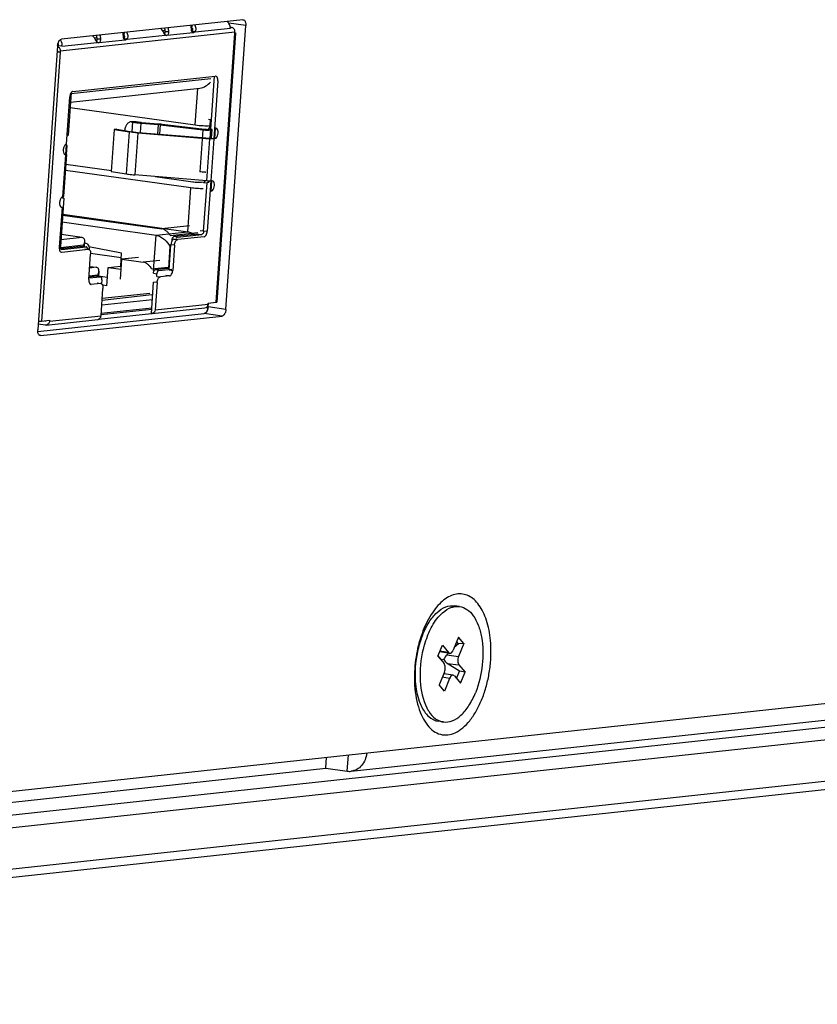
# Model space of a CAD drawing. Header units: millimetres. Extents: x 42 to 1167, y 41 to 792.
# Tile 43 of 55: x 1013 to 1032, y 79 to 102. Entities that reach past the tile are written whole.
import ezdxf

# ---------------------------------------------------------------- set-up
doc = ezdxf.new("R2010")
doc.units = ezdxf.units.MM
doc.header["$LTSCALE"] = 65.395
doc.layers.add('00_COMPONENTS', color=7, linetype='CONTINUOUS')

msp = doc.modelspace()

# ---------------------------------------------------------------- linework, layer by layer
at = {"layer": '00_COMPONENTS', "color": 7}
for p, q in [((1018.5264, 101.8242), (1014.2478, 101.3625)), ((1017.4006, 101.5373), (1017.326, 101.5477)), ((1017.3562, 101.5227), (1017.3711, 101.5243)), ((1018.3551, 101.51), (1017.9124, 95.1655)), ((1018.1294, 94.9927), (1018.5963, 101.6841)), ((1018.2329, 101.6452), (1018.264, 101.6409)), ((1018.3395, 101.5052), (1018.3413, 101.5299)), ((1018.3445, 101.5058), (1018.3395, 101.5052)), ((1018.3549, 101.5108), (1018.3551, 101.51)), ((1015.1213, 101.2815), (1015.1362, 101.2831)), ((1015.7961, 101.3642), (1015.7215, 101.3746)), ((1015.7517, 101.3495), (1015.7666, 101.3512)), ((1016.7258, 101.4546), (1016.7407, 101.4563)), ((1014.1572, 101.2052), (1013.6903, 94.5137)), ((1014.2213, 101.0608), (1014.1479, 101.0711)), ((1014.2573, 101.1982), (1014.1731, 101.21)), ((1014.2231, 101.0856), (1014.2213, 101.0608)), ((1014.5216, 100.134), (1017.8776, 100.4961)), ((1017.787, 99.4641), (1017.8588, 100.494)), ((1017.9359, 100.3794), (1017.8407, 99.0163)), ((1014.4796, 100.1045), (1014.4095, 99.0993)), ((1014.464, 99.8809), (1017.5142, 100.21)), ((1014.3683, 98.8876), (1014.4461, 100.0028)), ((1014.4553, 99.7568), (1017.4066, 99.343)), ((1015.894, 99.418), (1015.9773, 99.4184)), ((1015.9164, 99.4154), (1015.9292, 99.4123)), ((1016.0124, 99.4128), (1015.9996, 99.4158)), ((1016.5402, 99.3632), (1016.1405, 99.3953)), ((1017.7869, 99.4637), (1017.7197, 99.4731)), ((1017.7565, 99.0281), (1017.787, 99.4641)), ((1015.4939, 99.2358), (1015.4247, 98.2445)), ((1015.5575, 99.24), (1015.4939, 99.2358)), ((1015.4939, 99.2358), (1015.8569, 99.177)), ((1015.5575, 99.24), (1015.9205, 99.1813)), ((1016.0501, 99.1549), (1015.9809, 98.1635)), ((1016.0501, 99.1549), (1017.7459, 99.0177)), ((1016.0595, 99.1654), (1017.7565, 99.0281)), ((1016.1304, 99.3848), (1016.5301, 99.3527)), ((1016.5847, 99.3473), (1017.5849, 99.2274)), ((1017.6262, 99.2347), (1016.6259, 99.3547)), ((1017.8058, 99.2378), (1017.7215, 99.2496)), ((1017.7509, 99.3279), (1017.7763, 99.3306)), ((1017.8675, 99.0192), (1017.8848, 99.267)), ((1017.8935, 99.2668), (1017.8848, 99.267)), ((1017.8407, 99.0163), (1017.7565, 99.0281)), ((1014.3153, 97.8647), (1014.3844, 98.8551)), ((1014.3735, 98.8639), (1014.3682, 98.8657)), ((1014.3845, 98.8565), (1014.3843, 98.8572)), ((1014.3845, 98.8563), (1014.3845, 98.8565)), ((1014.3665, 98.6446), (1014.2973, 97.6533)), ((1014.3423, 98.6399), (1014.351, 98.6398)), ((1017.3029, 97.856), (1014.3437, 98.2709)), ((1014.3541, 98.4202), (1015.4265, 98.2699)), ((1015.4247, 98.2445), (1015.7877, 98.1857)), ((1017.6768, 98.0264), (1015.9809, 98.1635)), ((1016.4629, 98.1246), (1017.3453, 98.0008)), ((1017.5519, 97.9918), (1017.6237, 97.9995)), ((1017.7716, 98.025), (1017.6886, 96.8354)), ((1017.781, 97.78), (1017.7983, 98.0278)), ((1017.807, 98.0277), (1017.7983, 98.0278)), ((1014.3153, 97.8647), (1014.3152, 97.8659)), ((1017.5989, 97.9885), (1017.6831, 97.9767)), ((1017.6036, 96.8367), (1017.6831, 97.9767)), ((1014.3057, 97.6123), (1014.2261, 96.4722)), ((1014.3057, 97.6123), (1014.2887, 97.6147)), ((1014.2645, 97.4006), (1014.1988, 96.4588)), ((1014.2558, 97.4008), (1014.2645, 97.4006)), ((1014.2782, 97.2179), (1016.6202, 96.8895)), ((1014.2796, 97.2388), (1017.2309, 96.825)), ((1014.2668, 97.0545), (1016.4808, 96.7441)), ((1014.7349, 96.6861), (1014.2458, 96.7547)), ((1016.8565, 96.6294), (1016.8547, 96.6027)), ((1017.4741, 96.7698), (1016.9018, 96.708)), ((1016.986, 96.6962), (1017.5583, 96.758)), ((1017.6131, 96.7042), (1016.9913, 96.6372)), ((1014.7491, 96.4758), (1014.2346, 96.4203)), ((1014.257, 96.3421), (1014.8787, 96.4092)), ((1014.2611, 96.4022), (1014.8333, 96.464)), ((1014.7543, 96.4757), (1014.8386, 96.4639)), ((1014.7906, 96.4706), (1014.7995, 96.5971)), ((1014.8032, 96.4209), (1014.8707, 96.4114)), ((1015.6687, 96.3174), (1014.899, 96.4712)), ((1014.9033, 96.4079), (1014.9037, 96.4139)), ((1016.7901, 95.923), (1016.8316, 96.5178)), ((1016.9158, 96.506), (1016.8743, 95.9112)), ((1014.8954, 95.6977), (1014.9369, 96.2925)), ((1014.9371, 96.3205), (1015.6619, 96.2189)), ((1015.6424, 95.7042), (1015.6753, 96.175)), ((1015.6476, 96.015), (1015.6687, 96.3174)), ((1016.0631, 96.2169), (1015.6753, 96.175)), ((1015.6753, 96.175), (1016.1806, 96.1042)), ((1014.9169, 96.006), (1015.0708, 95.9845)), ((1015.3177, 95.5465), (1015.3481, 95.9827)), ((1015.3481, 95.9827), (1015.6476, 96.015)), ((1015.3481, 95.9827), (1015.6588, 95.9391)), ((1015.6476, 96.015), (1015.664, 96.0127)), ((1016.7697, 95.9559), (1016.4622, 95.9227)), ((1016.5464, 95.9109), (1016.8539, 95.9441)), ((1014.8979, 95.733), (1015.1692, 95.7623)), ((1015.085, 95.7741), (1014.8994, 95.7541)), ((1015.0902, 95.774), (1015.1744, 95.7622)), ((1015.1353, 95.8954), (1015.1265, 95.769)), ((1015.3317, 95.7477), (1015.127, 95.7764)), ((1015.2041, 95.6923), (1015.1974, 95.596)), ((1016.4967, 95.7686), (1016.5011, 95.8322)), ((1016.7988, 95.7801), (1016.5822, 95.7567)), ((1015.1702, 95.6044), (1014.9536, 95.581)), ((1015.0947, 95.6161), (1015.179, 95.6043)), ((1015.1835, 94.8433), (1015.2285, 95.4877)), ((1015.3177, 95.5465), (1015.2204, 95.5602)), ((1016.3706, 94.8939), (1016.4225, 95.6374)), ((1016.5067, 95.6256), (1016.4617, 94.9812)), ((1016.3935, 95.2214), (1015.2009, 95.0927)), ((1015.2122, 95.2551), (1016.337, 95.3764)), ((1016.3775, 94.993), (1015.185, 94.8644)), ((1016.3796, 95.0231), (1015.1871, 94.8944)), ((1016.3882, 94.8936), (1017.6344, 95.0281)), ((1017.7079, 95.1157), (1017.7096, 95.1405)), ((1017.7083, 95.0517), (1017.7079, 95.0466)), ((1017.7083, 95.0517), (1017.7145, 95.1401)), ((1017.7096, 95.1405), (1017.8968, 95.1607)), ((1013.6908, 94.4707), (1017.6177, 94.8944)), ((1013.7601, 94.3737), (1018.0388, 94.8353)), ((1013.8906, 94.6241), (1015.11, 94.7557)), ((1015.1271, 94.7597), (1016.3706, 94.8939)), ((1017.6205, 94.8948), (1017.6177, 94.8944)), ((1013.6997, 94.6487), (1013.8729, 94.6244)), ((1013.7786, 94.7163), (1013.9658, 94.7365)), ((1013.8649, 94.7257), (1013.8799, 94.7236)), ((1013.8801, 94.7273), (1013.8799, 94.7236)), ((1013.9658, 94.7365), (1013.9641, 94.7118)), ((990.1725, 81.1566), (1066.68, 89.4113)), ((985.6652, 79.8131), (1071.2381, 89.0459)), ((994.1098, 81.0224), (1062.6213, 88.4144)), ((1021.0792, 84.0989), (1061.3972, 88.449)), ((1071.1689, 88.0546), (985.5961, 78.8218)), ((1070.9411, 87.8363), (985.3682, 78.6035)), ((1023.6391, 87.985), (1023.5219, 88.0014)), ((1023.6129, 87.2582), (1023.4909, 86.9559)), ((1023.6109, 87.1066), (1023.5147, 87.0149)), ((1023.6109, 87.1066), (1023.5709, 87.1542)), ((1023.7364, 87.1113), (1023.6109, 87.1066)), ((1023.7364, 87.1113), (1023.6129, 87.2582)), ((1023.7364, 87.1113), (1023.6144, 86.809)), ((1023.1283, 86.812), (1023.2329, 87.0712)), ((1023.4083, 86.8808), (1023.1696, 86.9143)), ((1023.2329, 87.0712), (1023.3769, 86.8998)), ((1023.3785, 86.885), (1023.3392, 86.8476)), ((1023.1283, 86.812), (1023.2724, 86.6406)), ((1023.214, 86.7282), (1023.1333, 86.8243)), ((1023.214, 86.7282), (1023.1821, 86.748)), ((1023.2014, 86.7251), (1023.2688, 86.7417)), ((1023.214, 86.7282), (1023.2055, 86.7201)), ((1023.2091, 86.716), (1023.214, 86.7282)), ((1023.6409, 86.4629), (1023.3487, 86.6445)), ((1023.2818, 86.4376), (1023.1599, 86.1352)), ((1023.4879, 86.3658), (1023.2655, 86.3969)), ((1023.5698, 86.2867), (1023.6409, 86.4629)), ((1023.6239, 86.6059), (1023.7679, 86.4345)), ((1023.7679, 86.4345), (1023.6409, 86.4629)), ((1023.6634, 86.1754), (1023.7679, 86.4345)), ((1023.4053, 86.2907), (1023.2834, 85.9883)), ((1023.5193, 86.3468), (1023.6634, 86.1754)), ((1023.2834, 85.9883), (1023.1599, 86.1352)), ((1023.2572, 85.2616), (1023.14, 85.278)), ((1020.4857, 84.1712), (1020.5037, 84.4291)), ((996.2145, 81.5525), (1020.4857, 84.1712)), ((1020.4857, 84.1712), (1020.991, 84.1003))]:
    msp.add_line(p, q, dxfattribs=at)
at = {"layer": '00_COMPONENTS', "color": 4}
for p, q in [((1018.5963, 101.6841), (1018.1952, 101.7404)), ((1018.3413, 101.5299), (1014.2231, 101.0856)), ((1015.7054, 101.4733), (1015.7086, 101.5202)), ((1015.7327, 101.5228), (1015.7176, 101.4615)), ((1016.6942, 101.5709), (1016.6343, 101.5644)), ((1016.7407, 101.4563), (1017.3562, 101.5227)), ((1017.3131, 101.6933), (1017.3098, 101.6464)), ((1017.3221, 101.6346), (1017.3372, 101.6959)), ((1017.3297, 101.5401), (1017.3489, 101.5422)), ((1017.3562, 101.5227), (1017.3466, 101.524)), ((1017.4006, 101.5373), (1018.2365, 101.6275)), ((1017.8968, 95.1607), (1018.3395, 101.5052)), ((1018.2354, 101.6378), (1018.264, 101.6409)), ((1014.2573, 101.1982), (1015.0932, 101.2883)), ((1015.0897, 101.3977), (1015.0298, 101.3913)), ((1015.086, 101.298), (1015.1089, 101.3005)), ((1015.1362, 101.2831), (1015.7517, 101.3495)), ((1015.7252, 101.367), (1015.7444, 101.369)), ((1015.7517, 101.3495), (1015.7421, 101.3509)), ((1015.7961, 101.3642), (1016.6977, 101.4615)), ((1016.6905, 101.4711), (1016.7134, 101.4736)), ((1014.2213, 101.0608), (1013.7786, 94.7163)), ((1014.158, 101.1979), (1014.1742, 101.1996)), ((1014.478, 100.0816), (1017.7698, 100.4367)), ((1017.4066, 99.343), (1017.4668, 100.2048)), ((1015.9292, 99.4123), (1015.9131, 99.1825)), ((1015.9996, 99.4158), (1015.9164, 99.4154)), ((1017.7605, 99.4655), (1017.7509, 99.3279)), ((1015.7877, 98.1857), (1015.8569, 99.177)), ((1016.1148, 99.1609), (1016.1304, 99.3848)), ((1016.5301, 99.3527), (1016.5145, 99.1286)), ((1016.5691, 99.1241), (1016.5847, 99.3473)), ((1017.5849, 99.2274), (1017.5158, 98.2361)), ((1017.7242, 99.2175), (1017.6859, 99.2305)), ((1017.7913, 99.0304), (1017.8058, 99.2378)), ((1017.6768, 98.0264), (1017.7459, 99.0177)), ((1017.8407, 99.0163), (1017.7716, 98.025)), ((1014.3586, 98.8659), (1014.3436, 98.6518)), ((1014.3738, 98.8579), (1014.3843, 98.8572)), ((1014.2818, 97.6484), (1014.351, 98.6398)), ((1017.2309, 96.825), (1017.3029, 97.856)), ((1017.2727, 96.9599), (1016.6202, 96.8895)), ((1017.6036, 96.8367), (1017.5194, 96.8485)), ((1017.6043, 96.8472), (1017.6886, 96.8354)), ((1014.7349, 96.6861), (1014.2373, 96.6324)), ((1016.4224, 95.9064), (1016.4808, 96.7441)), ((1016.4808, 96.7441), (1017.2309, 96.825)), ((1016.8164, 96.7318), (1017.4689, 96.8022)), ((1016.8565, 96.6294), (1016.8713, 96.6273)), ((1016.986, 96.6962), (1016.9018, 96.708)), ((1016.9071, 96.649), (1016.9913, 96.6372)), ((1017.4741, 96.7698), (1017.5583, 96.758)), ((1014.2262, 96.4523), (1014.7706, 96.5111)), ((1014.2611, 96.4022), (1014.2508, 96.4037)), ((1014.7491, 96.4758), (1014.8333, 96.464)), ((1014.7706, 96.5111), (1014.768, 96.4738)), ((1014.8706, 96.4104), (1014.8684, 96.4107)), ((1016.8078, 96.4811), (1016.7711, 95.9558)), ((1016.8292, 96.4834), (1016.8078, 96.4811)), ((1016.9158, 96.506), (1016.8316, 96.5178)), ((1014.2484, 96.3433), (1014.257, 96.3421)), ((1016.5683, 96.146), (1016.1806, 96.1042)), ((1015.0708, 95.9845), (1014.9143, 95.9676)), ((1016.3767, 95.9464), (1016.7645, 95.9883)), ((1016.5464, 95.9109), (1016.4622, 95.9227)), ((1016.7901, 95.923), (1016.8743, 95.9112)), ((1014.9017, 95.7873), (1015.1065, 95.8094)), ((1015.085, 95.7741), (1015.1692, 95.7623)), ((1015.1065, 95.8094), (1015.1039, 95.7721)), ((1016.4169, 95.844), (1016.5011, 95.8322)), ((1016.498, 95.7685), (1016.5822, 95.7567)), ((1016.7988, 95.7801), (1016.7146, 95.7919)), ((1014.9451, 95.5822), (1014.9536, 95.581)), ((1016.5067, 95.6256), (1016.4225, 95.6374)), ((1016.3811, 95.332), (1015.2088, 95.2055)), ((1016.4617, 94.9812), (1017.7079, 95.1157)), ((1018.1294, 94.9927), (1017.7083, 95.0517)), ((1013.9641, 94.7118), (1015.1835, 94.8433)), ((1018.0388, 94.8353), (1017.6177, 94.8944)), ((1013.7601, 94.3737), (1013.7397, 94.3766)), ((1023.3769, 86.8998), (1023.1751, 86.9281)), ((1023.3392, 86.8476), (1023.6144, 86.809)), ((1023.3487, 86.6445), (1023.6239, 86.6059)), ((1023.4053, 86.2907), (1023.2324, 86.3149)), ((1020.991, 84.1003), (1021.0178, 84.4846))]:
    msp.add_line(p, q, dxfattribs=at)
at = {"layer": '00_COMPONENTS', "color": 7}
for centre, radius, start, end in [((1017.9292, 101.7627), 0.2467, 1.1337, 5.48758), ((1015.1199, 101.3736), 0.5939, 4.22913, 14.15038), ((1016.2244, 101.5172), 0.4728, 3.25516, 13.23762), ((1016.189, 101.5134), 0.5927, 1.87256, 11.80182), ((1016.7244, 101.5467), 0.5939, 4.22913, 14.15038), ((1017.3012, 101.5774), 0.0609, 69.98139, 80.43852), ((1018.2246, 101.538), 0.1169, 356.02555, 1.25637), ((1014.6199, 101.3441), 0.4728, 3.25516, 13.23762), ((1014.5845, 101.3403), 0.5927, 1.87256, 11.80182), ((1015.6967, 101.4043), 0.0609, 69.98139, 80.43852), ((1017.8815, 100.4608), 0.0354, 82.06163, 96.18099), ((1016.4155, 97.9195), 1.4377, 83.24156, 85.42707), ((1016.3693, 97.2041), 2.1658, 83.19437, 85.47426), ((1017.683, 99.4882), 1.2623, 268.34619, 268.73006), ((1017.7479, 98.9058), 0.8823, 265.37728, 266.01654), ((1014.2928, 97.5933), 0.0568, 118.23952, 122.51744), ((1014.8825, 96.374), 0.0354, 82.06159, 96.18098), ((1014.6676, 96.4304), 0.2366, 353.3799, 355.99515), ((1014.2532, 96.3774), 0.0354, 262.06163, 276.18099), ((1014.9498, 95.6162), 0.0354, 262.06163, 276.18099), ((1015.1741, 95.5692), 0.0354, 82.06159, 96.18098), ((1015.1023, 94.8271), 0.0718, 276.18322, 290.21798), ((1016.3806, 94.9653), 0.0721, 262.04244, 276.1074), ((1013.8829, 94.6958), 0.0721, 262.04244, 276.1074), ((1025.358, 86.4077), 2.77, 160.08832, 162.05138), ((1025.513, 86.3575), 2.933, 162.05203, 165.83332), ((1025.0723, 86.408), 2.4792, 163.87727, 164.77102), ((1024.7758, 86.5329), 2.0418, 158.03366, 158.62034), ((1025.7277, 86.3036), 3.1543, 166.07731, 176.01871), ((1025.1994, 86.3749), 2.6106, 165.9286, 174.12345), ((1025.6242, 86.3277), 3.0481, 165.80244, 166.04961), ((1025.1377, 86.3904), 2.5469, 165.41498, 165.92991), ((1025.1115, 86.3973), 2.5198, 164.7702, 165.41528), ((1025.265, 86.3714), 2.5574, 165.66175, 166.17612), ((1025.2402, 86.3778), 2.5317, 165.01778, 165.66203), ((1025.203, 86.3878), 2.4933, 164.14082, 165.01851), ((1025.1195, 86.3836), 2.5302, 174.13476, 174.42828), ((1021.0409, 84.4567), 0.3598, 262.01427, 276.10021)]:
    msp.add_arc(centre, radius, start, end, dxfattribs=at)
at = {"layer": '00_COMPONENTS', "color": 4}
for centre in [(1012.9082, 72.7749), (1011.3037, 72.6018)]:
    msp.add_arc(centre, 29.0175, 82.32935, 82.4985, dxfattribs=at)
at = {"layer": '00_COMPONENTS', "color": 7}
for major_axis, ratio, start_param, end_param in [((0.122, 0.1229), 0.5527178, 1.5208622, 2.3062603), ((0.0967, -0.1331), 0.8065207, -1.8887314, -1.1033332)]:
    msp.add_ellipse((1023.4009, 86.7741), major_axis=major_axis, ratio=ratio, start_param=start_param, end_param=end_param, dxfattribs=at)
for points, knots in [([(1018.2365, 101.6275), (1018.2312, 101.6567), (1018.2146, 101.7139), (1018.1811, 101.7644), (1018.1599, 101.7847)], [0, 0, 0, 0, 0.5028235, 1, 1, 1, 1]), ([(1018.1748, 101.7862), (1018.1749, 101.7848), (1018.1751, 101.7826), (1018.1753, 101.7796), (1018.1755, 101.7775), (1018.1756, 101.7747), (1018.1757, 101.7724), (1018.1758, 101.7701), (1018.1758, 101.7684), (1018.1758, 101.7675)], [0, 0, 0, 0, 0.25, 0.375, 0.5, 0.625, 0.75, 0.875, 1, 1, 1, 1]), ([(1018.5369, 101.824), (1018.5416, 101.8234), (1018.5513, 101.8202), (1018.5666, 101.8088), (1018.5809, 101.7881), (1018.596, 101.7458), (1018.598, 101.7092), (1018.5963, 101.6841)], [0, 0, 0, 0, 0.0874659, 0.1817149, 0.345087, 0.5395682, 1, 1, 1, 1]), ([(1015.7961, 101.3642), (1015.8052, 101.3749), (1015.8188, 101.4019), (1015.8239, 101.4469), (1015.813, 101.492), (1015.7954, 101.5177), (1015.7847, 101.5284)], [0, 0, 0, 0, 0.2370912, 0.4906856, 0.7463898, 1, 1, 1, 1]), ([(1016.6977, 101.4615), (1016.6938, 101.466), (1016.6864, 101.4769), (1016.6723, 101.5023), (1016.6532, 101.5379), (1016.6244, 101.5795), (1016.6, 101.6042), (1016.5867, 101.6149)], [0, 0, 0, 0, 0.0952781, 0.205669, 0.4583265, 0.7304597, 1, 1, 1, 1]), ([(1016.6817, 101.4856), (1016.6843, 101.4893), (1016.6942, 101.5072), (1016.6974, 101.5284), (1016.6965, 101.5441)], [0, 0, 0, 0, 0.2260169, 1, 1, 1, 1]), ([(1016.7407, 101.4563), (1016.7531, 101.4576), (1016.7701, 101.4765), (1016.7799, 101.5049), (1016.7817, 101.5233), (1016.7814, 101.5327)], [0, 0, 0, 0, 0.4088658, 0.6916299, 1, 1, 1, 1]), ([(1017.351, 101.5227), (1017.3463, 101.5234), (1017.3361, 101.5291), (1017.3263, 101.545), (1017.3196, 101.5661), (1017.3173, 101.582), (1017.3167, 101.5905)], [0, 0, 0, 0, 0.178676, 0.4030431, 0.6828068, 1, 1, 1, 1]), ([(1017.3236, 101.554), (1017.3297, 101.5586), (1017.3407, 101.57), (1017.3507, 101.5925), (1017.3464, 101.6197), (1017.3308, 101.6315), (1017.3221, 101.6346)], [0, 0, 0, 0, 0.2298924, 0.4688931, 0.7188641, 1, 1, 1, 1]), ([(1017.4006, 101.5373), (1017.3982, 101.5355), (1017.3894, 101.5293), (1017.3789, 101.5251), (1017.3711, 101.5243)], [0, 0, 0, 0, 0.2733017, 1, 1, 1, 1]), ([(1017.4006, 101.5373), (1017.4097, 101.5481), (1017.4233, 101.575), (1017.4284, 101.62), (1017.4175, 101.6651), (1017.3999, 101.6908), (1017.3892, 101.7015)], [0, 0, 0, 0, 0.2370912, 0.4906856, 0.7463898, 1, 1, 1, 1]), ([(1018.3415, 101.5406), (1018.341, 101.5642), (1018.3268, 101.6103), (1018.285, 101.6379), (1018.264, 101.6409)], [0, 0, 0, 0, 0.5260388, 1, 1, 1, 1]), ([(1018.3405, 101.5169), (1018.3439, 101.5161), (1018.3486, 101.5146), (1018.354, 101.5124), (1018.3549, 101.5108)], [0, 0, 0, 0, 0.6627565, 1, 1, 1, 1]), ([(1018.3551, 101.51), (1018.355, 101.5095), (1018.3542, 101.5084), (1018.353, 101.5079), (1018.3523, 101.5077)], [0, 0, 0, 0, 0.3816649, 1, 1, 1, 1]), ([(1014.1572, 101.2052), (1014.1586, 101.2246), (1014.1635, 101.2532), (1014.1758, 101.289), (1014.1945, 101.328), (1014.2221, 101.3598), (1014.2478, 101.3625)], [0, 0, 0, 0, 0.3067698, 0.4540759, 0.5920472, 1, 1, 1, 1]), ([(1014.1731, 101.21), (1014.1787, 101.2191), (1014.184, 101.2357), (1014.18, 101.2578), (1014.174, 101.2678), (1014.1702, 101.2722)], [0, 0, 0, 0, 0.4831943, 0.7372859, 1, 1, 1, 1]), ([(1014.2573, 101.1982), (1014.2654, 101.2244), (1014.2678, 101.2818), (1014.2394, 101.332), (1014.2201, 101.3509)], [0, 0, 0, 0, 0.5040973, 1, 1, 1, 1]), ([(1015.0932, 101.2883), (1015.0893, 101.2929), (1015.082, 101.3038), (1015.0678, 101.3292), (1015.0487, 101.3648), (1015.0199, 101.4064), (1014.9955, 101.4311), (1014.9822, 101.4418)], [0, 0, 0, 0, 0.0952781, 0.205669, 0.4583265, 0.7304597, 1, 1, 1, 1]), ([(1015.0772, 101.3125), (1015.0798, 101.3162), (1015.0897, 101.3341), (1015.0929, 101.3552), (1015.092, 101.3709)], [0, 0, 0, 0, 0.2260169, 1, 1, 1, 1]), ([(1015.1109, 101.2817), (1015.1062, 101.2823), (1015.1001, 101.2843), (1015.0946, 101.2875), (1015.0932, 101.2883)], [0, 0, 0, 0, 0.741913, 1, 1, 1, 1]), ([(1015.1362, 101.2831), (1015.1487, 101.2845), (1015.1656, 101.3034), (1015.1754, 101.3318), (1015.1772, 101.3502), (1015.1769, 101.3596)], [0, 0, 0, 0, 0.4088658, 0.6916299, 1, 1, 1, 1]), ([(1015.7465, 101.3496), (1015.7418, 101.3503), (1015.7317, 101.356), (1015.7218, 101.3718), (1015.7151, 101.393), (1015.7128, 101.4089), (1015.7122, 101.4174)], [0, 0, 0, 0, 0.178676, 0.4030431, 0.6828068, 1, 1, 1, 1]), ([(1015.7191, 101.3809), (1015.7252, 101.3855), (1015.7362, 101.3969), (1015.7462, 101.4193), (1015.7419, 101.4466), (1015.7264, 101.4583), (1015.7176, 101.4615)], [0, 0, 0, 0, 0.2298924, 0.4688931, 0.7188641, 1, 1, 1, 1]), ([(1015.7961, 101.3642), (1015.7938, 101.3624), (1015.7849, 101.3561), (1015.7744, 101.352), (1015.7666, 101.3512)], [0, 0, 0, 0, 0.2733017, 1, 1, 1, 1]), ([(1016.7154, 101.4548), (1016.7107, 101.4555), (1016.7046, 101.4574), (1016.6991, 101.4606), (1016.6977, 101.4615)], [0, 0, 0, 0, 0.741913, 1, 1, 1, 1]), ([(1014.2213, 101.0608), (1014.2166, 101.0603), (1014.1919, 101.0588), (1014.1671, 101.0597), (1014.1471, 101.0608)], [0, 0, 0, 0, 0.1907799, 1, 1, 1, 1]), ([(1014.1547, 101.1947), (1014.1757, 101.1891), (1014.2143, 101.1569), (1014.2247, 101.1093), (1014.2231, 101.0856)], [0, 0, 0, 0, 0.4770282, 1, 1, 1, 1]), ([(1017.5142, 100.21), (1017.5631, 100.2152), (1017.6566, 100.2551), (1017.7315, 100.319), (1017.7641, 100.3549)], [0, 0, 0, 0, 0.503789, 1, 1, 1, 1]), ([(1017.9359, 100.3794), (1017.9369, 100.3937), (1017.9371, 100.4348), (1017.9154, 100.4918), (1017.8864, 100.4959)], [0, 0, 0, 0, 0.3295263, 1, 1, 1, 1]), ([(1014.4796, 100.1046), (1014.4748, 100.098), (1014.4566, 100.0669), (1014.448, 100.0306), (1014.4461, 100.0028)], [0, 0, 0, 0, 0.2260317, 1, 1, 1, 1]), ([(1014.5216, 100.134), (1014.5179, 100.1336), (1014.5008, 100.129), (1014.4876, 100.1156), (1014.4796, 100.1046)], [0, 0, 0, 0, 0.2148728, 1, 1, 1, 1]), ([(1015.894, 99.418), (1015.8853, 99.4179), (1015.8673, 99.4152), (1015.8316, 99.3991), (1015.7913, 99.359), (1015.7564, 99.292), (1015.7422, 99.2394), (1015.7372, 99.211)], [0, 0, 0, 0, 0.0940106, 0.1929226, 0.4180593, 0.689305, 1, 1, 1, 1]), ([(1015.9292, 99.4123), (1015.9349, 99.411), (1015.9619, 99.4051), (1015.9893, 99.4007), (1016.011, 99.3977)], [0, 0, 0, 0, 0.2113519, 1, 1, 1, 1]), ([(1016.011, 99.3977), (1016.0203, 99.3964), (1016.06, 99.3912), (1016.0998, 99.3873), (1016.1304, 99.3848)], [0, 0, 0, 0, 0.2337884, 1, 1, 1, 1]), ([(1016.0645, 99.4034), (1016.0595, 99.4041), (1016.042, 99.4067), (1016.0246, 99.4099), (1016.0124, 99.4128)], [0, 0, 0, 0, 0.2860621, 1, 1, 1, 1]), ([(1016.1405, 99.3953), (1016.1338, 99.3958), (1016.1084, 99.398), (1016.0831, 99.4008), (1016.0645, 99.4034)], [0, 0, 0, 0, 0.2628966, 1, 1, 1, 1]), ([(1016.0501, 99.1549), (1016.0327, 99.1562), (1015.9681, 99.1619), (1015.9037, 99.1695), (1015.8569, 99.177)], [0, 0, 0, 0, 0.2696468, 1, 1, 1, 1]), ([(1015.9205, 99.1813), (1015.9309, 99.1796), (1015.977, 99.1729), (1016.0234, 99.1682), (1016.0595, 99.1654)], [0, 0, 0, 0, 0.2245556, 1, 1, 1, 1]), ([(1017.4066, 99.343), (1017.469, 99.3342), (1017.5836, 99.3255), (1017.6991, 99.3223), (1017.7509, 99.3279)], [0, 0, 0, 0, 0.5471742, 1, 1, 1, 1]), ([(1017.5849, 99.2274), (1017.5962, 99.226), (1017.6425, 99.2212), (1017.6891, 99.2183), (1017.7242, 99.2175)], [0, 0, 0, 0, 0.2441368, 1, 1, 1, 1]), ([(1017.6859, 99.2305), (1017.681, 99.2306), (1017.661, 99.2314), (1017.6411, 99.233), (1017.6262, 99.2347)], [0, 0, 0, 0, 0.2453621, 1, 1, 1, 1]), ([(1017.6859, 99.2305), (1017.6931, 99.2304), (1017.7075, 99.2335), (1017.7179, 99.2439), (1017.7215, 99.2496)], [0, 0, 0, 0, 0.5152969, 1, 1, 1, 1]), ([(1017.7215, 99.2496), (1017.7304, 99.2598), (1017.7452, 99.2853), (1017.7537, 99.3133), (1017.7568, 99.3285)], [0, 0, 0, 0, 0.4645263, 1, 1, 1, 1]), ([(1017.7701, 99.2219), (1017.7665, 99.2211), (1017.7515, 99.2181), (1017.736, 99.2173), (1017.7242, 99.2175)], [0, 0, 0, 0, 0.2347675, 1, 1, 1, 1]), ([(1017.8058, 99.2378), (1017.8033, 99.2359), (1017.7924, 99.2287), (1017.7798, 99.2242), (1017.7701, 99.2219)], [0, 0, 0, 0, 0.2347863, 1, 1, 1, 1]), ([(1017.8675, 99.0192), (1017.8879, 99.0214), (1017.9215, 99.0578), (1017.9412, 99.1201), (1017.9486, 99.1918), (1017.9242, 99.2625), (1017.8935, 99.2669)], [0, 0, 0, 0, 0.2126804, 0.4395911, 0.6781761, 1, 1, 1, 1]), ([(1014.3821, 99.0861), (1014.3843, 99.088), (1014.3923, 99.0942), (1014.4021, 99.0985), (1014.4095, 99.0993)], [0, 0, 0, 0, 0.2767064, 1, 1, 1, 1]), ([(1017.8055, 99.015), (1017.8008, 99.015), (1017.7809, 99.0153), (1017.7611, 99.0165), (1017.7459, 99.0177)], [0, 0, 0, 0, 0.2346247, 1, 1, 1, 1]), ([(1017.8407, 99.0163), (1017.8383, 99.016), (1017.8266, 99.0151), (1017.8148, 99.0149), (1017.8055, 99.015)], [0, 0, 0, 0, 0.2042887, 1, 1, 1, 1]), ([(1014.33, 98.8631), (1014.3159, 98.8458), (1014.3015, 98.8129), (1014.2928, 98.7659), (1014.29, 98.7098), (1014.3086, 98.6446), (1014.3423, 98.6399)], [0, 0, 0, 0, 0.2742778, 0.4287538, 0.5813988, 1, 1, 1, 1]), ([(1014.3586, 98.8659), (1014.3576, 98.8669), (1014.3539, 98.8713), (1014.3508, 98.8762), (1014.3487, 98.8801)], [0, 0, 0, 0, 0.2371158, 1, 1, 1, 1]), ([(1014.3682, 98.8657), (1014.3673, 98.866), (1014.3632, 98.8672), (1014.3591, 98.8682), (1014.356, 98.869)], [0, 0, 0, 0, 0.2271316, 1, 1, 1, 1]), ([(1014.3586, 98.8659), (1014.3633, 98.863), (1014.3709, 98.859), (1014.3791, 98.8556), (1014.3822, 98.8553)], [0, 0, 0, 0, 0.6399321, 1, 1, 1, 1]), ([(1014.381, 98.8605), (1014.3805, 98.8608), (1014.3781, 98.8621), (1014.3755, 98.8632), (1014.3735, 98.8639)], [0, 0, 0, 0, 0.2074292, 1, 1, 1, 1]), ([(1014.3843, 98.8572), (1014.3842, 98.8575), (1014.3834, 98.8588), (1014.3821, 98.8598), (1014.381, 98.8605)], [0, 0, 0, 0, 0.1921281, 1, 1, 1, 1]), ([(1014.3822, 98.8553), (1014.3825, 98.8553), (1014.3833, 98.8552), (1014.3845, 98.8557), (1014.3845, 98.8563)], [0, 0, 0, 0, 0.3696669, 1, 1, 1, 1]), ([(1014.3665, 98.6446), (1014.3664, 98.643), (1014.3594, 98.6408), (1014.3548, 98.6402), (1014.351, 98.6398)], [0, 0, 0, 0, 0.2985011, 1, 1, 1, 1]), ([(1014.3533, 98.6512), (1014.3567, 98.6503), (1014.3608, 98.6491), (1014.3666, 98.6461), (1014.3665, 98.6446)], [0, 0, 0, 0, 0.6979355, 1, 1, 1, 1]), ([(1017.6466, 98.2264), (1017.6358, 98.2267), (1017.5921, 98.2286), (1017.5484, 98.2321), (1017.5158, 98.2361)], [0, 0, 0, 0, 0.2478462, 1, 1, 1, 1]), ([(1015.7877, 98.1857), (1015.8021, 98.1834), (1015.8663, 98.174), (1015.9308, 98.1675), (1015.9809, 98.1635)], [0, 0, 0, 0, 0.2246109, 1, 1, 1, 1]), ([(1017.3453, 98.0008), (1017.3827, 97.9956), (1017.4382, 97.991), (1017.5072, 97.9894), (1017.5385, 97.9903), (1017.5519, 97.9918)], [0, 0, 0, 0, 0.5470346, 0.805045, 1, 1, 1, 1]), ([(1017.5989, 97.9885), (1017.6034, 97.989), (1017.6246, 97.9954), (1017.6394, 98.014), (1017.6481, 98.0288)], [0, 0, 0, 0, 0.2081251, 1, 1, 1, 1]), ([(1017.736, 98.0236), (1017.7326, 98.0171), (1017.7204, 97.9969), (1017.6997, 97.9785), (1017.6831, 97.9767)], [0, 0, 0, 0, 0.3057691, 1, 1, 1, 1]), ([(1017.6866, 98.0256), (1017.6949, 98.025), (1017.7232, 98.0236), (1017.7517, 98.0228), (1017.7716, 98.025)], [0, 0, 0, 0, 0.294745, 1, 1, 1, 1]), ([(1017.781, 97.78), (1017.8014, 97.7822), (1017.835, 97.8187), (1017.8547, 97.8809), (1017.8621, 97.9526), (1017.8377, 98.0234), (1017.807, 98.0277)], [0, 0, 0, 0, 0.2126804, 0.4395911, 0.6781761, 1, 1, 1, 1]), ([(1017.5884, 97.8377), (1017.5415, 97.8369), (1017.446, 97.8404), (1017.3509, 97.8492), (1017.3029, 97.856)], [0, 0, 0, 0, 0.4918805, 1, 1, 1, 1]), ([(1014.2623, 97.6412), (1014.2448, 97.63), (1014.2178, 97.5876), (1014.2029, 97.5171), (1014.207, 97.4492), (1014.232, 97.409), (1014.2479, 97.4028)], [0, 0, 0, 0, 0.2343769, 0.5309489, 0.8073259, 1, 1, 1, 1]), ([(1014.2825, 97.6178), (1014.281, 97.6187), (1014.2752, 97.6229), (1014.2704, 97.6284), (1014.2672, 97.6329)], [0, 0, 0, 0, 0.2340506, 1, 1, 1, 1]), ([(1014.2818, 97.6484), (1014.2857, 97.6488), (1014.2902, 97.6495), (1014.2972, 97.6516), (1014.2973, 97.6533)], [0, 0, 0, 0, 0.7014994, 1, 1, 1, 1]), ([(1016.8164, 96.7318), (1016.8079, 96.7487), (1016.7856, 96.7828), (1016.7413, 96.8293), (1016.6863, 96.8688), (1016.6425, 96.8864), (1016.6202, 96.8895)], [0, 0, 0, 0, 0.2191271, 0.4680602, 0.7393502, 1, 1, 1, 1]), ([(1017.6036, 96.8367), (1017.603, 96.8275), (1017.6009, 96.8153), (1017.5973, 96.8037), (1017.5963, 96.8008)], [0, 0, 0, 0, 0.7549661, 1, 1, 1, 1]), ([(1017.6131, 96.7042), (1017.6345, 96.7066), (1017.6751, 96.7534), (1017.6864, 96.8043), (1017.6886, 96.8354)], [0, 0, 0, 0, 0.4096331, 1, 1, 1, 1]), ([(1014.7995, 96.5971), (1014.8008, 96.6164), (1014.7962, 96.6482), (1014.7667, 96.6779), (1014.746, 96.6846), (1014.7349, 96.6861)], [0, 0, 0, 0, 0.4805601, 0.7243151, 1, 1, 1, 1]), ([(1016.4808, 96.7441), (1016.5181, 96.7388), (1016.5911, 96.7095), (1016.7077, 96.6254), (1016.7778, 96.5411), (1016.8078, 96.4811)], [0, 0, 0, 0, 0.2615165, 0.5333193, 1, 1, 1, 1]), ([(1016.8545, 96.6026), (1016.8513, 96.5964), (1016.8393, 96.5696), (1016.8332, 96.5402), (1016.8316, 96.5178)], [0, 0, 0, 0, 0.236004, 1, 1, 1, 1]), ([(1016.8859, 96.6406), (1016.8829, 96.6386), (1016.8701, 96.628), (1016.8606, 96.614), (1016.8545, 96.6026)], [0, 0, 0, 0, 0.2209796, 1, 1, 1, 1]), ([(1016.8565, 96.6294), (1016.8572, 96.6391), (1016.8606, 96.6579), (1016.8717, 96.6868), (1016.8889, 96.7066), (1016.9018, 96.708)], [0, 0, 0, 0, 0.306928, 0.5918355, 1, 1, 1, 1]), ([(1016.9158, 96.506), (1016.918, 96.5371), (1016.9293, 96.588), (1016.9698, 96.6348), (1016.9913, 96.6372)], [0, 0, 0, 0, 0.5903672, 1, 1, 1, 1]), ([(1016.986, 96.6962), (1016.9778, 96.6953), (1016.9603, 96.6822), (1016.9518, 96.6642), (1016.948, 96.6534)], [0, 0, 0, 0, 0.4184191, 1, 1, 1, 1]), ([(1017.2309, 96.825), (1017.2436, 96.8232), (1017.2974, 96.8106), (1017.3469, 96.7838), (1017.3816, 96.7598)], [0, 0, 0, 0, 0.2332235, 1, 1, 1, 1]), ([(1017.5963, 96.8008), (1017.5925, 96.79), (1017.584, 96.772), (1017.5665, 96.7589), (1017.5583, 96.758)], [0, 0, 0, 0, 0.5815957, 1, 1, 1, 1]), ([(1014.1988, 96.4588), (1014.1978, 96.4445), (1014.1976, 96.4034), (1014.2193, 96.3464), (1014.2483, 96.3423)], [0, 0, 0, 0, 0.3295263, 1, 1, 1, 1]), ([(1014.2558, 96.4023), (1014.251, 96.403), (1014.2422, 96.408), (1014.2339, 96.4203), (1014.2262, 96.4414), (1014.2253, 96.4597), (1014.2261, 96.4722)], [0, 0, 0, 0, 0.1798868, 0.3436241, 0.5385393, 1, 1, 1, 1]), ([(1014.7706, 96.5111), (1014.7747, 96.5181), (1014.7886, 96.545), (1014.7979, 96.5748), (1014.7995, 96.5971)], [0, 0, 0, 0, 0.2661419, 1, 1, 1, 1]), ([(1014.7961, 96.5623), (1014.8145, 96.5597), (1014.8491, 96.5485), (1014.8983, 96.4991), (1014.9059, 96.4461), (1014.9037, 96.4139)], [0, 0, 0, 0, 0.2758825, 0.519779, 1, 1, 1, 1]), ([(1014.8683, 96.4118), (1014.8679, 96.4185), (1014.866, 96.431), (1014.8599, 96.4474), (1014.8509, 96.4593), (1014.8425, 96.4633), (1014.8386, 96.4639)], [0, 0, 0, 0, 0.3152214, 0.5875339, 0.8113914, 1, 1, 1, 1]), ([(1014.8874, 96.4091), (1014.8955, 96.4079), (1014.9181, 96.3949), (1014.9362, 96.3506), (1014.9384, 96.3134), (1014.9369, 96.2925)], [0, 0, 0, 0, 0.1805719, 0.5370539, 1, 1, 1, 1]), ([(1015.1353, 95.8954), (1015.1367, 95.9148), (1015.1321, 95.9466), (1015.1026, 95.9762), (1015.0818, 95.9829), (1015.0708, 95.9845)], [0, 0, 0, 0, 0.4805601, 0.7243151, 1, 1, 1, 1]), ([(1016.3767, 95.9464), (1016.3683, 95.9634), (1016.346, 95.9975), (1016.3016, 96.044), (1016.2466, 96.0835), (1016.2029, 96.1011), (1016.1806, 96.1042)], [0, 0, 0, 0, 0.2191271, 0.4680602, 0.7393502, 1, 1, 1, 1]), ([(1016.4169, 95.844), (1016.4176, 95.8537), (1016.4209, 95.8726), (1016.4321, 95.9015), (1016.4493, 95.9213), (1016.4622, 95.9227)], [0, 0, 0, 0, 0.306928, 0.5918355, 1, 1, 1, 1]), ([(1016.5464, 95.9109), (1016.5335, 95.9095), (1016.5163, 95.8896), (1016.5051, 95.8608), (1016.5018, 95.8419), (1016.5011, 95.8322)], [0, 0, 0, 0, 0.4081645, 0.693072, 1, 1, 1, 1]), ([(1016.7988, 95.7801), (1016.8203, 95.7824), (1016.8609, 95.8293), (1016.8721, 95.8802), (1016.8743, 95.9112)], [0, 0, 0, 0, 0.4096331, 1, 1, 1, 1]), ([(1014.8954, 95.6977), (1014.8944, 95.6834), (1014.8942, 95.6423), (1014.9159, 95.5852), (1014.9449, 95.5812)], [0, 0, 0, 0, 0.3295263, 1, 1, 1, 1]), ([(1015.1065, 95.8094), (1015.1106, 95.8164), (1015.1245, 95.8433), (1015.1338, 95.8732), (1015.1353, 95.8954)], [0, 0, 0, 0, 0.2661419, 1, 1, 1, 1]), ([(1015.2041, 95.6923), (1015.2047, 95.7009), (1015.2044, 95.7155), (1015.2003, 95.7346), (1015.1941, 95.7485), (1015.1855, 95.7584), (1015.178, 95.7617), (1015.1744, 95.7622)], [0, 0, 0, 0, 0.3162299, 0.5297003, 0.713803, 0.8673922, 1, 1, 1, 1]), ([(1016.5067, 95.6256), (1016.5089, 95.6566), (1016.5201, 95.7075), (1016.5607, 95.7544), (1016.5822, 95.7567)], [0, 0, 0, 0, 0.5903672, 1, 1, 1, 1]), ([(1015.1974, 95.596), (1015.2104, 95.5858), (1015.2279, 95.5482), (1015.23, 95.5096), (1015.2285, 95.4877)], [0, 0, 0, 0, 0.4288442, 1, 1, 1, 1]), ([(1016.4617, 94.9812), (1016.4602, 94.9599), (1016.4463, 94.9186), (1016.4073, 94.8957), (1016.3882, 94.8936)], [0, 0, 0, 0, 0.5268, 1, 1, 1, 1]), ([(1017.6177, 94.8944), (1017.6435, 94.8972), (1017.671, 94.929), (1017.6897, 94.9679), (1017.702, 95.0037), (1017.7069, 95.0323), (1017.7083, 95.0517)], [0, 0, 0, 0, 0.4079528, 0.5459241, 0.6932302, 1, 1, 1, 1]), ([(1017.7079, 95.0466), (1017.7072, 95.042), (1017.7062, 95.0351), (1017.7049, 95.0259), (1017.704, 95.0202), (1017.7035, 95.0155), (1017.7023, 95.0111), (1017.7008, 95.0056), (1017.6991, 94.999), (1017.6976, 94.9935), (1017.6965, 94.9891), (1017.6954, 94.9846), (1017.6932, 94.9796), (1017.6908, 94.9734), (1017.6883, 94.9673), (1017.6863, 94.9621), (1017.6849, 94.9586), (1017.6841, 94.9565), (1017.683, 94.9548), (1017.6818, 94.9526), (1017.6798, 94.9492), (1017.6773, 94.9449), (1017.6749, 94.9406), (1017.6729, 94.9371), (1017.6716, 94.935), (1017.6707, 94.9331), (1017.6695, 94.9318), (1017.6675, 94.9294), (1017.6646, 94.9259), (1017.6612, 94.9217), (1017.6577, 94.9177), (1017.6549, 94.914), (1017.6524, 94.9123), (1017.65, 94.9104), (1017.6469, 94.908), (1017.6439, 94.9057), (1017.6414, 94.9038), (1017.6396, 94.9025), (1017.6381, 94.9012), (1017.6368, 94.9008), (1017.6349, 94.9001), (1017.632, 94.899), (1017.6269, 94.8971), (1017.623, 94.8957), (1017.6205, 94.8948)], [0, 0, 0, 0, 0.0625, 0.09375, 0.125, 0.140625, 0.15625, 0.1875, 0.21875, 0.25, 0.265625, 0.28125, 0.3125, 0.34375, 0.375, 0.40625, 0.421875, 0.4296875, 0.4375, 0.453125, 0.46875, 0.5, 0.53125, 0.546875, 0.5625, 0.5703125, 0.578125, 0.59375, 0.625, 0.65625, 0.6875, 0.71875, 0.734375, 0.75, 0.78125, 0.8125, 0.828125, 0.84375, 0.859375, 0.8671875, 0.875, 0.90625, 0.9375, 1, 1, 1, 1]), ([(1017.6344, 95.0281), (1017.6535, 95.0301), (1017.6925, 95.053), (1017.7064, 95.0944), (1017.7079, 95.1157)], [0, 0, 0, 0, 0.4732003, 1, 1, 1, 1]), ([(1017.8968, 95.1607), (1017.9007, 95.1611), (1017.9052, 95.1617), (1017.9122, 95.1639), (1017.9124, 95.1655)], [0, 0, 0, 0, 0.7020264, 1, 1, 1, 1]), ([(1018.1294, 94.9927), (1018.128, 94.9733), (1018.1231, 94.9446), (1018.1107, 94.9089), (1018.0921, 94.8699), (1018.0645, 94.8381), (1018.0388, 94.8353)], [0, 0, 0, 0, 0.3067698, 0.4540759, 0.5920472, 1, 1, 1, 1]), ([(1015.1432, 94.768), (1015.149, 94.7719), (1015.1709, 94.7913), (1015.182, 94.8213), (1015.1835, 94.8433)], [0, 0, 0, 0, 0.2391808, 1, 1, 1, 1]), ([(1013.7497, 94.3738), (1013.7449, 94.3745), (1013.7353, 94.3777), (1013.72, 94.3891), (1013.7057, 94.4098), (1013.6905, 94.4521), (1013.6885, 94.4887), (1013.6903, 94.5137)], [0, 0, 0, 0, 0.0874659, 0.1817149, 0.345087, 0.5395682, 1, 1, 1, 1]), ([(1013.7044, 94.7163), (1013.7118, 94.7159), (1013.7365, 94.7149), (1013.7613, 94.7145), (1013.7786, 94.7163)], [0, 0, 0, 0, 0.2966287, 1, 1, 1, 1]), ([(1013.9641, 94.7118), (1013.9626, 94.6905), (1013.9487, 94.6491), (1013.9097, 94.6262), (1013.8906, 94.6241)], [0, 0, 0, 0, 0.5268, 1, 1, 1, 1]), ([(1024.3726, 86.7159), (1024.3849, 86.8924), (1024.3815, 87.1535), (1024.3266, 87.485), (1024.2639, 87.7051), (1024.1802, 87.8968), (1024.0773, 88.0553), (1023.9571, 88.1765), (1023.8217, 88.256), (1023.6747, 88.2895), (1023.5226, 88.2748), (1023.3716, 88.214), (1023.2255, 88.1108), (1023.087, 87.9684), (1022.91, 87.7221), (1022.8093, 87.5051), (1022.7535, 87.3511)], [0, 0, 0, 0, 0.1628482, 0.2386249, 0.3089408, 0.3729987, 0.4305252, 0.4819729, 0.5287383, 0.5732223, 0.6184402, 0.6671989, 0.7214346, 0.7820702, 0.8491838, 1, 1, 1, 1]), ([(1022.765, 87.3131), (1022.8074, 87.4183), (1022.9032, 87.6091), (1023.0867, 87.8417), (1023.2961, 87.9872), (1023.453, 88.0111), (1023.5218, 88.0013)], [0, 0, 0, 0, 0.3125889, 0.5843313, 0.8085717, 1, 1, 1, 1]), ([(1023.1716, 87.7735), (1023.1932, 87.7967), (1023.2747, 87.8764), (1023.3743, 87.9404), (1023.4527, 87.9664)], [0, 0, 0, 0, 0.2767644, 1, 1, 1, 1]), ([(1023.4527, 87.9664), (1023.4682, 87.9715), (1023.5286, 87.9883), (1023.5931, 87.9914), (1023.639, 87.9848)], [0, 0, 0, 0, 0.2594709, 1, 1, 1, 1]), ([(1023.639, 87.9848), (1023.7002, 87.9761), (1023.8273, 87.9232), (1023.978, 87.763), (1024.0914, 87.5369), (1024.1948, 87.1478), (1024.2016, 86.5981), (1024.0983, 86.1588), (1024.0141, 85.9499)], [0, 0, 0, 0, 0.0815044, 0.1743857, 0.2846508, 0.4121361, 0.7028279, 1, 1, 1, 1]), ([(1022.8822, 87.2966), (1022.901, 87.3434), (1022.9772, 87.5134), (1023.0789, 87.6739), (1023.1716, 87.7735)], [0, 0, 0, 0, 0.2702602, 1, 1, 1, 1]), ([(1022.765, 87.3131), (1022.758, 87.2958), (1022.7304, 87.2245), (1022.7066, 87.1519), (1022.6906, 87.0964)], [0, 0, 0, 0, 0.2445816, 1, 1, 1, 1]), ([(1022.7817, 86.9825), (1022.7213, 86.7367), (1022.6738, 86.2636), (1022.7672, 85.7869), (1022.8661, 85.5934)], [0, 0, 0, 0, 0.5380515, 1, 1, 1, 1]), ([(1023.4084, 86.8808), (1023.4159, 86.8797), (1023.4562, 86.8864), (1023.4792, 86.9269), (1023.4909, 86.9559)], [0, 0, 0, 0, 0.1951495, 1, 1, 1, 1]), ([(1022.581, 86.5226), (1022.5735, 86.4155), (1022.5696, 86.2052), (1022.5976, 85.901), (1022.6585, 85.6234), (1022.7501, 85.3826), (1022.8699, 85.1871), (1023.0152, 85.0438), (1023.1573, 84.9744), (1023.2737, 84.9546), (1023.3937, 84.9568), (1023.5496, 85.0042), (1023.7256, 85.1223), (1023.8901, 85.2957), (1024.0383, 85.5179), (1024.1654, 85.781), (1024.2667, 86.0754), (1024.3385, 86.3901), (1024.365, 86.6068), (1024.3726, 86.7159)], [0, 0, 0, 0, 0.0784333, 0.153277, 0.2227021, 0.285357, 0.3406294, 0.3890095, 0.432497, 0.4535637, 0.4748107, 0.5196437, 0.5702423, 0.6280518, 0.6931377, 0.7645992, 0.8408957, 0.920083, 1, 1, 1, 1]), ([(1022.6013, 86.6293), (1022.5839, 86.4514), (1022.5851, 86.1154), (1022.6662, 85.7857), (1022.7316, 85.6454)], [0, 0, 0, 0, 0.5359266, 1, 1, 1, 1]), ([(1023.2818, 86.4376), (1023.2962, 86.473), (1023.3076, 86.5426), (1023.2926, 86.6166), (1023.2724, 86.6406)], [0, 0, 0, 0, 0.5489399, 1, 1, 1, 1]), ([(1023.6144, 86.809), (1023.6001, 86.7735), (1023.5887, 86.704), (1023.6037, 86.63), (1023.6239, 86.6059)], [0, 0, 0, 0, 0.5489399, 1, 1, 1, 1]), ([(1023.4879, 86.3657), (1023.4804, 86.3668), (1023.44, 86.3602), (1023.417, 86.3197), (1023.4053, 86.2907)], [0, 0, 0, 0, 0.1951495, 1, 1, 1, 1]), ([(1023.2572, 85.2617), (1023.326, 85.2519), (1023.4829, 85.2758), (1023.6923, 85.4213), (1023.8758, 85.6539), (1023.9716, 85.8447), (1024.0141, 85.9499)], [0, 0, 0, 0, 0.1914284, 0.4156689, 0.6874113, 1, 1, 1, 1]), ([(1022.7316, 85.6454), (1022.7756, 85.551), (1022.8782, 85.3858), (1023.0561, 85.2902), (1023.14, 85.2782)], [0, 0, 0, 0, 0.5513975, 1, 1, 1, 1]), ([(1022.8661, 85.5934), (1022.8799, 85.5664), (1022.9342, 85.4706), (1023.0085, 85.3842), (1023.0735, 85.3377)], [0, 0, 0, 0, 0.2754246, 1, 1, 1, 1]), ([(1023.0735, 85.3377), (1023.0876, 85.3276), (1023.1437, 85.2917), (1023.2084, 85.2687), (1023.2572, 85.2617)], [0, 0, 0, 0, 0.2603477, 1, 1, 1, 1]), ([(1021.4461, 84.5308), (1021.4417, 84.4762), (1021.4179, 84.37), (1021.3379, 84.2326), (1021.2214, 84.1345), (1021.1263, 84.104), (1021.0792, 84.0989)], [0, 0, 0, 0, 0.2687024, 0.5250445, 0.7672668, 1, 1, 1, 1])]:
    msp.add_open_spline(points, degree=3, knots=knots, dxfattribs=at)
for points in [[(1018.5264, 101.8242), (1018.5299, 101.8246), (1018.5335, 101.8245), (1018.5369, 101.824)], [(1017.3562, 101.5227), (1017.3545, 101.5225), (1017.3527, 101.5225), (1017.351, 101.5227)], [(1018.3523, 101.5077), (1018.3498, 101.5067), (1018.3472, 101.5062), (1018.3445, 101.5058)], [(1015.1213, 101.2815), (1015.1179, 101.2812), (1015.1143, 101.2812), (1015.1109, 101.2817)], [(1015.7517, 101.3495), (1015.75, 101.3494), (1015.7482, 101.3494), (1015.7465, 101.3496)], [(1016.7258, 101.4546), (1016.7224, 101.4543), (1016.7188, 101.4543), (1016.7154, 101.4548)], [(1015.9164, 99.4154), (1015.9091, 99.4171), (1015.9015, 99.418), (1015.894, 99.418)], [(1015.9773, 99.4184), (1015.9848, 99.4185), (1015.9923, 99.4176), (1015.9996, 99.4158)], [(1017.7869, 99.4637), (1017.7898, 99.464), (1017.7927, 99.4639), (1017.7956, 99.4635)], [(1014.3487, 98.8803), (1014.3416, 98.8758), (1014.3353, 98.8697), (1014.33, 98.8631)], [(1014.3683, 98.8876), (1014.3614, 98.8868), (1014.3546, 98.884), (1014.3487, 98.8803)], [(1014.2672, 97.6329), (1014.2654, 97.6355), (1014.2638, 97.6382), (1014.2623, 97.6409)], [(1014.2818, 97.6484), (1014.2763, 97.6478), (1014.2708, 97.6459), (1014.2659, 97.6433)], [(1014.2887, 97.6146), (1014.2865, 97.6155), (1014.2844, 97.6166), (1014.2825, 97.6178)], [(1014.297, 97.6124), (1014.2941, 97.6128), (1014.2913, 97.6136), (1014.2887, 97.6146)], [(1014.3057, 97.6123), (1014.3028, 97.612), (1014.2999, 97.612), (1014.297, 97.6124)], [(1014.2479, 97.4028), (1014.2504, 97.4018), (1014.2531, 97.4011), (1014.2558, 97.4007)], [(1016.9071, 96.649), (1016.8996, 96.6481), (1016.8922, 96.6449), (1016.8859, 96.6406)], [(1014.2611, 96.4022), (1014.2593, 96.402), (1014.2576, 96.4021), (1014.2558, 96.4023)], [(1014.7491, 96.4758), (1014.7509, 96.476), (1014.7526, 96.4759), (1014.7543, 96.4757)], [(1014.8386, 96.4639), (1014.8368, 96.4641), (1014.8351, 96.4642), (1014.8333, 96.464)], [(1015.085, 95.7741), (1015.0867, 95.7743), (1015.0885, 95.7743), (1015.0902, 95.774)], [(1015.1744, 95.7622), (1015.1727, 95.7625), (1015.1709, 95.7625), (1015.1692, 95.7623)], [(1015.179, 95.6043), (1015.1856, 95.6033), (1015.1922, 95.6002), (1015.1974, 95.596)], [(1015.1271, 94.7597), (1015.1328, 94.7618), (1015.1382, 94.7646), (1015.1432, 94.768)], [(1013.7601, 94.3737), (1013.7567, 94.3733), (1013.7531, 94.3734), (1013.7497, 94.3738)], [(1022.8745, 87.2772), (1022.8478, 87.2091), (1022.8247, 87.1395), (1022.8047, 87.0691)], [(1023.3769, 86.8998), (1023.3848, 86.8904), (1023.3962, 86.8826), (1023.4084, 86.8808)], [(1023.5193, 86.3468), (1023.5115, 86.3562), (1023.5, 86.364), (1023.4879, 86.3657)]]:
    msp.add_open_spline(points, degree=3, dxfattribs=at)

doc.saveas('drawing.dxf')
